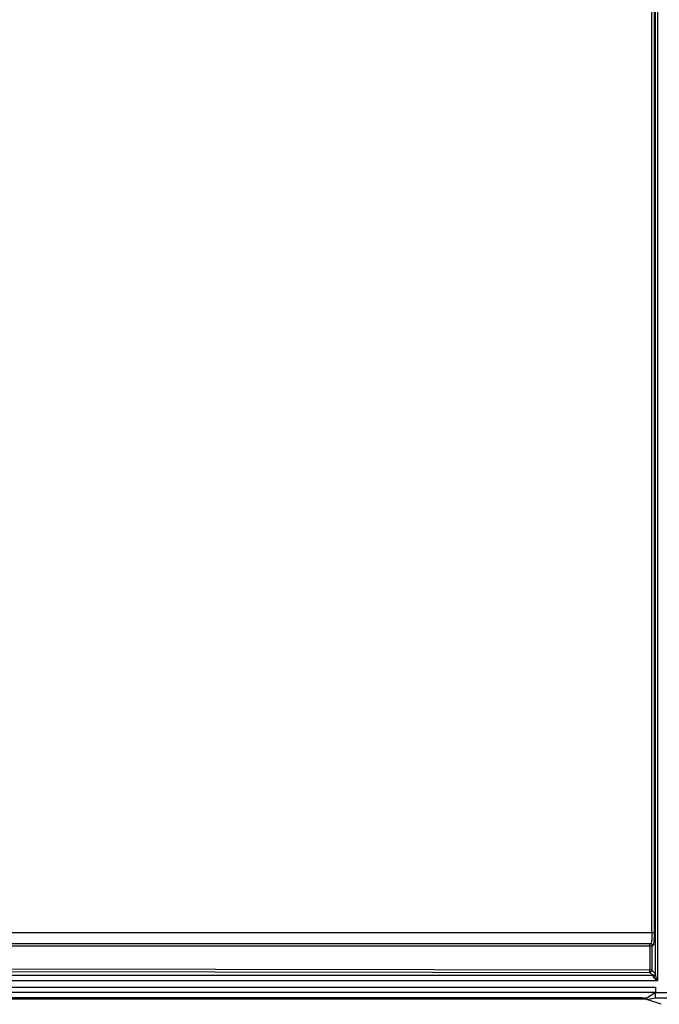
# Model space of a CAD drawing. Header units: millimetres. Extents: x 0 to 594, y 0 to 420.
# Tile 5 of 61: x 288 to 306, y 62 to 90. Entities that reach past the tile are written whole.
import ezdxf

# ---------------------------------------------------------------- set-up
doc = ezdxf.new("R2010")
doc.units = ezdxf.units.MM
doc.header["$LTSCALE"] = 32.67
doc.layers.get('0').update_dxf_attribs({"linetype": 'CONTINUOUS'})

msp = doc.modelspace()

# ---------------------------------------------------------------- linework, layer by layer
at = {"color": 9, "linetype": 'CONTINUOUS'}
for p, q in [((305.7435, 111.6055), (305.7435, 63.0306)), ((305.6837, 63.215), (305.6837, 111.4211)), ((305.5863, 64.3628), (305.5863, 110.2732)), ((305.646, 110.2732), (305.646, 64.3628)), ((305.646, 64.3628), (248.881, 64.3628)), ((305.5553, 64.0629), (248.9717, 64.0629)), ((305.5881, 63.9975), (254.202, 63.982)), ((305.5293, 63.9975), (305.5293, 63.3282)), ((305.6151, 64.0002), (305.5881, 63.9975)), ((305.5881, 63.9975), (305.5881, 63.3282)), ((254.201, 63.346), (305.5283, 63.2685)), ((305.5881, 63.3282), (254.202, 63.4058)), ((305.5283, 63.2685), (305.6167, 63.18)), ((305.6765, 63.2398), (305.5881, 63.3282)), ((305.7435, 63.0306), (253.745, 63.0306)), ((305.6167, 63.18), (253.8948, 63.18)), ((253.745, 62.8607), (305.6885, 62.8607)), ((305.677, 62.7109), (253.8948, 62.7109)), ((305.6885, 62.7154), (307.421, 62.7154)), ((305.6766, 62.5654), (307.3657, 62.5654))]:
    msp.add_line(p, q, dxfattribs=at)
at = {"color": 6, "linetype": 'CONTINUOUS'}
for p, q in [((305.4455, 62.568), (305.677, 62.7109)), ((305.6885, 62.8607), (305.6885, 62.7154)), ((305.3031, 62.568), (253.7451, 62.568)), ((255.0943, 62.54), (305.4492, 62.54)), ((305.4455, 62.5157), (305.4455, 62.568)), ((305.4455, 62.5157), (305.6766, 62.5654)), ((305.8385, 62.3847), (305.4455, 62.5157))]:
    msp.add_line(p, q, dxfattribs=at)
msp.add_ellipse((305.6763, 62.7154), major_axis=(0, 0.15), ratio=0.0810074, start_param=-3.1241394, end_param=-1.5707963, dxfattribs=at)
at = {"color": 9, "linetype": 'CONTINUOUS'}
for points, knots in [([(305.5863, 64.3628), (305.5861, 64.3249), (305.5846, 64.256), (305.58, 64.1592), (305.5695, 64.1059), (305.5643, 64.0643), (305.5553, 64.0629)], [0, 0, 0, 0, 0.3743907, 0.6938787, 0.9107524, 1, 1, 1, 1]), ([(305.646, 64.3628), (305.6458, 64.2784), (305.6449, 64.1661), (305.6298, 64.0481), (305.6228, 64.0087), (305.6151, 64.0002)], [0, 0, 0, 0, 0.6925999, 0.9055951, 1, 1, 1, 1]), ([(305.5293, 63.9975), (305.5293, 64.0044), (305.5292, 64.0216), (305.5295, 64.0339), (305.5287, 64.0521), (305.5286, 64.0442), (305.5285, 64.0419)], [0, 0, 0, 0, 0.3569205, 0.8134531, 0.8794305, 1, 1, 1, 1]), ([(305.5553, 64.0629), (305.5695, 64.0628), (305.6011, 64.0615), (305.6071, 64.0245), (305.5997, 64.015)], [0, 0, 0, 0, 0.5422122, 1, 1, 1, 1]), ([(305.5283, 63.2685), (305.5286, 63.2699), (305.529, 63.2862), (305.5292, 63.3023), (305.5291, 63.3171)], [0, 0, 0, 0, 0.0886071, 1, 1, 1, 1]), ([(305.6167, 63.18), (305.6184, 63.1788), (305.6227, 63.1721), (305.6229, 63.1643), (305.6234, 63.1588)], [0, 0, 0, 0, 0.2610098, 1, 1, 1, 1]), ([(305.6239, 63.1623), (305.6378, 63.1628), (305.6574, 63.1661), (305.6785, 63.1862), (305.6722, 63.1996), (305.6681, 63.2045)], [0, 0, 0, 0, 0.5372678, 0.7539829, 1, 1, 1, 1]), ([(305.7435, 63.0306), (305.731, 63.0419), (305.6888, 63.0831), (305.6432, 63.1244), (305.6239, 63.1623)], [0, 0, 0, 0, 0.2836852, 1, 1, 1, 1]), ([(305.6765, 63.2398), (305.6764, 63.2256), (305.6749, 63.1942), (305.6382, 63.1881), (305.6288, 63.1954)], [0, 0, 0, 0, 0.542935, 1, 1, 1, 1]), ([(305.6765, 63.2398), (305.6783, 63.238), (305.6825, 63.2282), (305.6826, 63.2178), (305.6832, 63.2101)], [0, 0, 0, 0, 0.2454985, 1, 1, 1, 1]), ([(305.7435, 63.0306), (305.7263, 63.0777), (305.7023, 63.1375), (305.6847, 63.2005), (305.6837, 63.215)], [0, 0, 0, 0, 0.7751695, 1, 1, 1, 1])]:
    msp.add_open_spline(points, degree=3, knots=knots, dxfattribs=at)
at = {"color": 6, "linetype": 'CONTINUOUS'}
for points, knots in [([(305.5881, 63.3282), (305.588, 63.314), (305.5865, 63.2827), (305.5498, 63.2766), (305.5404, 63.2839)], [0, 0, 0, 0, 0.5429346, 1, 1, 1, 1]), ([(305.3031, 62.568), (305.3376, 62.568), (305.382, 62.5598), (305.4388, 62.5708), (305.4492, 62.5609)], [0, 0, 0, 0, 0.7061925, 1, 1, 1, 1])]:
    msp.add_open_spline(points, degree=3, knots=knots, dxfattribs=at)

doc.saveas('drawing.dxf')
